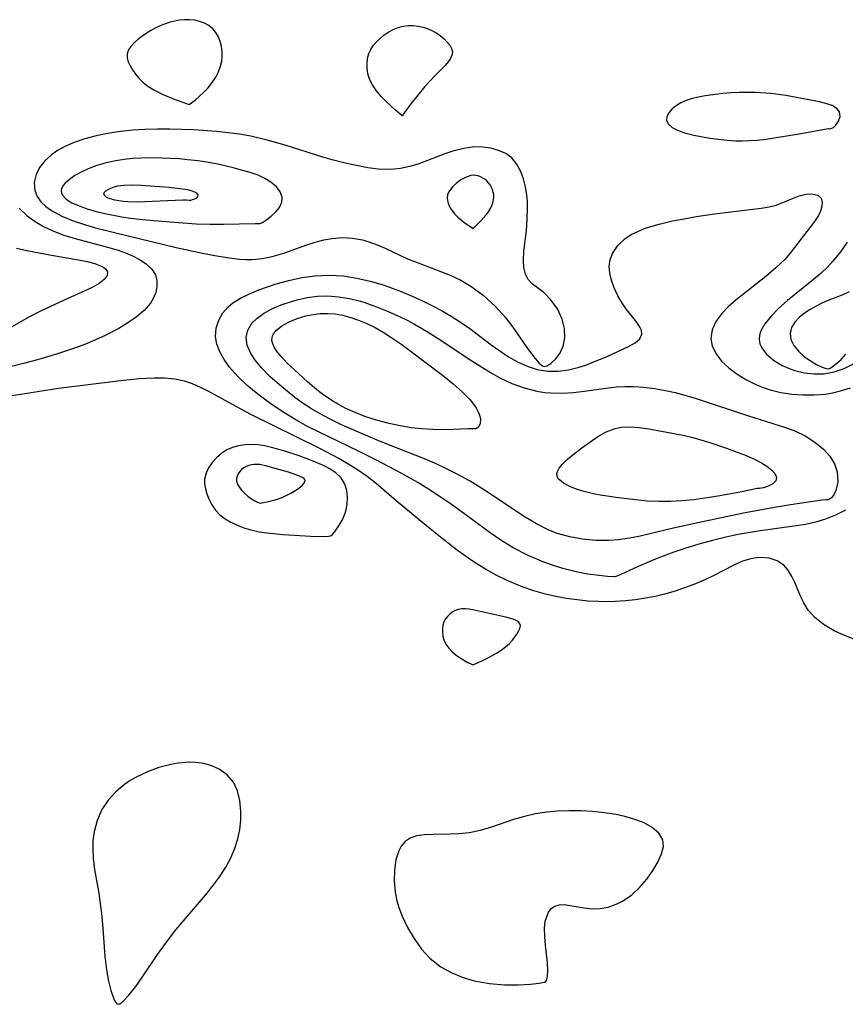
# Model space of a CAD drawing. Header units: inches. Extents: x 1073367 to 1082519, y 1569854 to 1574957.
# Tile 104 of 256: x 1075375 to 1075491, y 1573330 to 1573468. Entities that reach past the tile are written whole.
import ezdxf

# ---------------------------------------------------------------- set-up
doc = ezdxf.new("R2010")
doc.units = ezdxf.units.IN
doc.header["$MEASUREMENT"] = 0
doc.layers.add('CGG_CurvaNivelLidar_v1', color=7, linetype='Continuous', lineweight=30, true_color=0x008008)

msp = doc.modelspace()

# ---------------------------------------------------------------- linework, layer by layer
at = {"layer": 'CGG_CurvaNivelLidar_v1'}
for points in [[(1075398.5, 1573456.2917, 67), (1075399.3508, 1573456.9121, 67), (1075400.5327, 1573457.9572, 67), (1075401.1631, 1573458.6222, 67), (1075401.7551, 1573459.3634, 67), (1075402.2379, 1573460.1166, 67), (1075402.6297, 1573460.8952, 67), (1075402.9201, 1573461.667, 67), (1075403.0998, 1573462.3985, 67), (1075403.1661, 1573463.0654, 67), (1075403.1586, 1573463.7139, 67), (1075403.0613, 1573464.4515, 67), (1075402.8776, 1573465.1611, 67), (1075402.6135, 1573465.8291, 67), (1075402.2665, 1573466.4377, 67), (1075401.8262, 1573466.9644, 67), (1075401.2782, 1573467.3926, 67), (1075400.6484, 1573467.727, 67), (1075399.9606, 1573467.9781, 67), (1075399.2325, 1573468.1475, 67), (1075398.4772, 1573468.2288, 67), (1075397.8158, 1573468.222, 67), (1075397.1474, 1573468.1542, 67), (1075396.477, 1573468.0355, 67), (1075395.8095, 1573467.8722, 67), (1075395.1497, 1573467.6669, 67), (1075394.5032, 1573467.4193, 67), (1075393.7941, 1573467.0872, 67), (1075393.1099, 1573466.7115, 67), (1075392.4533, 1573466.3033, 67), (1075391.8299, 1573465.8707, 67), (1075391.2492, 1573465.4188, 67), (1075390.726, 1573464.9503, 67), (1075390.2813, 1573464.4658, 67), (1075389.9448, 1573463.9641, 67), (1075389.7567, 1573463.4417, 67), (1075389.7549, 1573462.8717, 67), (1075389.9163, 1573462.2812, 67), (1075390.1764, 1573461.7162, 67), (1075390.5164, 1573461.1463, 67), (1075390.9192, 1573460.5791, 67), (1075391.3772, 1573460.0214, 67), (1075391.9619, 1573459.4464, 67), (1075392.6817, 1573458.8725, 67), (1075393.5086, 1573458.3377, 67), (1075394.6887, 1573457.7373, 67), (1075396.546, 1573456.9717, 67)], [(1075428.5, 1573454.7045, 66.5), (1075427.559, 1573455.4844, 66.5), (1075426.2369, 1573456.6932, 66.5), (1075425.5329, 1573457.4276, 66.5), (1075424.8742, 1573458.2162, 66.5), (1075424.3179, 1573459.0354, 66.5), (1075423.9129, 1573459.8593, 66.5), (1075423.6763, 1573460.6362, 66.5), (1075423.5783, 1573461.3577, 66.5), (1075423.5619, 1573462.0748, 66.5), (1075423.6351, 1573462.776, 66.5), (1075423.8157, 1573463.4478, 66.5), (1075424.1033, 1573464.0519, 66.5), (1075424.4832, 1573464.6194, 66.5), (1075424.9334, 1573465.1518, 66.5), (1075425.4393, 1573465.6466, 66.5), (1075425.992, 1573466.0976, 66.5), (1075426.6069, 1573466.5089, 66.5), (1075427.2568, 1573466.8587, 66.5), (1075427.9346, 1573467.1373, 66.5), (1075428.6362, 1573467.3282, 66.5), (1075429.3425, 1573467.415, 66.5), (1075430.0586, 1573467.4136, 66.5), (1075430.774, 1573467.3358, 66.5), (1075431.478, 1573467.1859, 66.5), (1075432.1585, 1573466.9613, 66.5), (1075432.7816, 1573466.6709, 66.5), (1075433.369, 1573466.323, 66.5), (1075433.9168, 1573465.9333, 66.5), (1075434.4168, 1573465.5139, 66.5), (1075434.8561, 1573465.0739, 66.5), (1075435.2155, 1573464.6203, 66.5), (1075435.4677, 1573464.1581, 66.5), (1075435.5758, 1573463.6913, 66.5), (1075435.5078, 1573463.2207, 66.5), (1075435.2924, 1573462.7486, 66.5), (1075434.9675, 1573462.2746, 66.5), (1075434.5631, 1573461.7976, 66.5), (1075433.0394, 1573460.2576, 66.5), (1075431.7058, 1573458.8084, 66.5), (1075429.732, 1573456.3877, 66.5), (1075428.8149, 1573455.1765, 66.5)], [(1075488.5, 1573452.9208, 67), (1075488.6574, 1573452.8463, 67), (1075488.9052, 1573452.8818, 67), (1075489.2547, 1573453.0649, 67), (1075489.6137, 1573453.3868, 67), (1075489.9959, 1573453.9538, 67), (1075490.2, 1573454.6059, 67), (1075490.1396, 1573455.2332, 67), (1075489.7518, 1573455.7398, 67), (1075489.0717, 1573456.1242, 67), (1075488.1735, 1573456.4236, 67), (1075487.2855, 1573456.6417, 67), (1075482.5548, 1573457.564, 67), (1075480.436, 1573457.8355, 67), (1075478.2823, 1573457.9797, 67), (1075475.9688, 1573457.994, 67), (1075474.8181, 1573457.9456, 67), (1075473.6785, 1573457.8549, 67), (1075471.1962, 1573457.5113, 67), (1075470.2556, 1573457.331, 67), (1075469.3552, 1573457.1101, 67), (1075468.5107, 1573456.8328, 67), (1075467.7594, 1573456.4963, 67), (1075467.0941, 1573456.102, 67), (1075466.5346, 1573455.6607, 67), (1075466.0647, 1573455.1264, 67), (1075465.7896, 1573454.5777, 67), (1075465.7529, 1573454.0477, 67), (1075466.0239, 1573453.5245, 67), (1075466.5625, 1573453.0631, 67), (1075467.3025, 1573452.6669, 67), (1075468.2891, 1573452.3105, 67), (1075469.5828, 1573451.9822, 67), (1075471.8697, 1573451.5622, 67), (1075474.2888, 1573451.2683, 67), (1075475.5217, 1573451.1866, 67), (1075476.4108, 1573451.1685, 67), (1075477.3954, 1573451.1964, 67), (1075478.4557, 1573451.2713, 67), (1075479.8003, 1573451.4201, 67), (1075481.1793, 1573451.6127, 67), (1075484.4187, 1573452.1447, 67)], [(1075448.5, 1573419.3859, 67), (1075448.8873, 1573419.4615, 67), (1075449.4505, 1573419.8117, 67), (1075450.0922, 1573420.4103, 67), (1075450.7056, 1573421.2292, 67), (1075451.1783, 1573422.2338, 67), (1075451.4148, 1573423.4305, 67), (1075451.3664, 1573424.7194, 67), (1075451.0471, 1573426.025, 67), (1075450.3692, 1573427.4849, 67), (1075449.4655, 1573428.7663, 67), (1075448.4581, 1573429.7831, 67), (1075446.854, 1573430.9677, 67), (1075446.2475, 1573431.6406, 67), (1075445.8742, 1573432.4024, 67), (1075445.6536, 1573433.3, 67), (1075445.5795, 1573434.2958, 67), (1075445.6662, 1573435.6191, 67), (1075446.0137, 1573438.5535, 67), (1075446.1317, 1573440.1212, 67), (1075446.1755, 1573441.6976, 67), (1075446.1538, 1573442.6175, 67), (1075446.0809, 1573443.5206, 67), (1075445.8832, 1573444.7009, 67), (1075445.585, 1573445.8239, 67), (1075445.1682, 1573446.9407, 67), (1075444.631, 1573447.9348, 67), (1075443.9405, 1573448.7628, 67), (1075443.089, 1573449.3806, 67), (1075442.0977, 1573449.8248, 67), (1075441.0063, 1573450.1229, 67), (1075439.8779, 1573450.2855, 67), (1075438.7047, 1573450.3022, 67), (1075437.196, 1573450.0945, 67), (1075435.6587, 1573449.6936, 67), (1075434.5359, 1573449.3238, 67), (1075430.8732, 1573447.9457, 67), (1075429.5904, 1573447.5405, 67), (1075428.2845, 1573447.2561, 67), (1075427.4001, 1573447.1573, 67), (1075426.503, 1573447.1276, 67), (1075425.1056, 1573447.1967, 67), (1075423.6878, 1573447.3748, 67), (1075422.2522, 1573447.631, 67), (1075420.4546, 1573448.0234, 67), (1075418.6442, 1573448.4896, 67), (1075417.3307, 1573448.8712, 67), (1075412.0026, 1573450.5495, 67), (1075409.4692, 1573451.2749, 67), (1075407.2021, 1573451.8005, 67), (1075405.6028, 1573452.0837, 67), (1075403.9897, 1573452.3087, 67), (1075402.3655, 1573452.4862, 67), (1075399.0934, 1573452.7281, 67), (1075395.7643, 1573452.8295, 67), (1075394.0164, 1573452.8191, 67), (1075392.2732, 1573452.7623, 67), (1075390.5401, 1573452.6528, 67), (1075388.8248, 1573452.4799, 67), (1075387.0263, 1573452.2091, 67), (1075385.3813, 1573451.8717, 67), (1075383.7909, 1573451.4517, 67), (1075382.2768, 1573450.9386, 67), (1075380.8679, 1573450.3156, 67), (1075379.9437, 1573449.7915, 67), (1075379.1057, 1573449.2012, 67), (1075378.1728, 1573448.3448, 67), (1075377.4337, 1573447.4056, 67), (1075376.9216, 1573446.4071, 67), (1075376.6694, 1573445.3103, 67), (1075376.7427, 1573444.225, 67), (1075377.0838, 1573443.3359, 67), (1075377.66, 1573442.5191, 67), (1075378.3079, 1573441.9005, 67), (1075379.0797, 1573441.3449, 67), (1075380.5337, 1573440.5639, 67), (1075382.1764, 1573439.8941, 67), (1075383.7512, 1573439.3667, 67), (1075385.1315, 1573438.967, 67), (1075387.9915, 1573438.243, 67), (1075396.6473, 1573436.1598, 67), (1075400.3547, 1573435.3631, 67), (1075402.121, 1573435.0121, 67), (1075403.8632, 1573434.7114, 67), (1075405.582, 1573434.5077, 67), (1075406.5016, 1573434.457, 67), (1075407.4145, 1573434.4619, 67), (1075408.7627, 1573434.5893, 67), (1075410.171, 1573434.8671, 67), (1075411.8251, 1573435.3527, 67), (1075415.0796, 1573436.5111, 67), (1075416.2647, 1573436.892, 67), (1075417.4543, 1573437.2061, 67), (1075418.6479, 1573437.4252, 67), (1075420.0839, 1573437.5302, 67), (1075421.5082, 1573437.4649, 67), (1075422.9027, 1573437.2337, 67), (1075423.2667, 1573437.1434, 67), (1075424.7679, 1573436.6308, 67), (1075426.1185, 1573436.0383, 67), (1075429.263, 1573434.5669, 67), (1075430.739, 1573433.9633, 67), (1075435.2629, 1573432.2278, 67), (1075436.7644, 1573431.5328, 67), (1075438.1661, 1573430.7004, 67), (1075439.9142, 1573429.411, 67), (1075441.5839, 1573427.8971, 67), (1075443.0878, 1573426.2286, 67), (1075444.1827, 1573424.7734, 67), (1075446.0482, 1573422.0594, 67), (1075447.0195, 1573420.7682, 67), (1075447.8138, 1573419.8564, 67), (1075448.2586, 1573419.4582, 67)], [(1075408.5, 1573439.5016, 67.5), (1075408.8084, 1573439.6523, 67.5), (1075409.4028, 1573440.0471, 67.5), (1075410.0379, 1573440.5359, 67.5), (1075410.6814, 1573441.1275, 67.5), (1075411.2278, 1573441.7929, 67.5), (1075411.5676, 1573442.5044, 67.5), (1075411.6055, 1573443.2484, 67.5), (1075411.33, 1573443.9871, 67.5), (1075410.7794, 1573444.6958, 67.5), (1075410.0029, 1573445.3499, 67.5), (1075409.1626, 1573445.8678, 67.5), (1075408.2252, 1573446.3065, 67.5), (1075407.0896, 1573446.7002, 67.5), (1075404.6994, 1573447.3675, 67.5), (1075402.7292, 1573447.823, 67.5), (1075401.2622, 1573448.1006, 67.5), (1075399.7782, 1573448.3303, 67.5), (1075398.282, 1573448.5114, 67.5), (1075397.0684, 1573448.6198, 67.5), (1075394.634, 1573448.7436, 67.5), (1075392.9164, 1573448.7573, 67.5), (1075390.5088, 1573448.6571, 67.5), (1075389.3255, 1573448.5411, 67.5), (1075388.164, 1573448.3682, 67.5), (1075386.7987, 1573448.0711, 67.5), (1075385.4914, 1573447.6864, 67.5), (1075384.2625, 1573447.2225, 67.5), (1075383.287, 1573446.7645, 67.5), (1075382.4072, 1573446.2659, 67.5), (1075381.6466, 1573445.7404, 67.5), (1075381.0371, 1573445.2001, 67.5), (1075380.7161, 1573444.8094, 67.5), (1075380.5146, 1573444.4185, 67.5), (1075380.4582, 1573444.1607, 67.5), (1075380.4887, 1573443.8279, 67.5), (1075380.641, 1573443.5035, 67.5), (1075381.1809, 1573442.9544, 67.5), (1075381.987, 1573442.4523, 67.5), (1075382.9915, 1573441.9935, 67.5), (1075384.1428, 1573441.5775, 67.5), (1075385.4027, 1573441.2075, 67.5), (1075386.6001, 1573440.9182, 67.5), (1075389.0057, 1573440.4622, 67.5), (1075390.1872, 1573440.2844, 67.5), (1075392.4614, 1573440.0162, 67.5), (1075396.3714, 1573439.69, 67.5), (1075399.4862, 1573439.4945, 67.5), (1075401.4529, 1573439.4288, 67.5), (1075403.3233, 1573439.4114, 67.5), (1075407.8087, 1573439.5189, 67.5)], [(1075438.5, 1573438.8241, 67.5), (1075439.6016, 1573439.9013, 67.5), (1075440.3234, 1573440.729, 67.5), (1075440.6509, 1573441.1751, 67.5), (1075440.9269, 1573441.6255, 67.5), (1075441.1373, 1573442.0576, 67.5), (1075441.2743, 1573442.4511, 67.5), (1075441.3638, 1573442.8334, 67.5), (1075441.4108, 1573443.2152, 67.5), (1075441.4056, 1573443.5933, 67.5), (1075441.3436, 1573443.9487, 67.5), (1075441.2339, 1573444.2952, 67.5), (1075440.9027, 1573444.9481, 67.5), (1075440.6886, 1573445.2448, 67.5), (1075440.4422, 1573445.5123, 67.5), (1075440.1643, 1573445.7425, 67.5), (1075439.539, 1573446.0967, 67.5), (1075439.2047, 1573446.218, 67.5), (1075438.8625, 1573446.2951, 67.5), (1075438.516, 1573446.3183, 67.5), (1075438.1751, 1573446.2808, 67.5), (1075437.4983, 1573446.0656, 67.5), (1075436.8423, 1573445.7211, 67.5), (1075436.214, 1573445.2672, 67.5), (1075435.6412, 1573444.7239, 67.5), (1075435.1768, 1573444.1305, 67.5), (1075435.0074, 1573443.8176, 67.5), (1075434.8998, 1573443.4928, 67.5), (1075434.8679, 1573443.1345, 67.5), (1075434.9076, 1573442.7658, 67.5), (1075435.0029, 1573442.3919, 67.5), (1075435.1425, 1573442.0173, 67.5), (1075435.3262, 1573441.641, 67.5), (1075435.5929, 1573441.2352, 67.5), (1075435.9391, 1573440.8177, 67.5), (1075436.3332, 1573440.426, 67.5), (1075437.1938, 1573439.7179, 67.5)], [(1075398.5, 1573442.8097, 68), (1075398.7114, 1573442.8156, 68), (1075398.9838, 1573442.8807, 68), (1075399.2875, 1573442.9917, 68), (1075399.5603, 1573443.1392, 68), (1075399.7376, 1573443.3131, 68), (1075399.7639, 1573443.5027, 68), (1075399.6349, 1573443.6968, 68), (1075399.3694, 1573443.8841, 68), (1075398.7042, 1573444.1472, 68), (1075397.9902, 1573444.3052, 68), (1075395.679, 1573444.5731, 68), (1075393.0622, 1573444.7911, 68), (1075391.7482, 1573444.8714, 68), (1075390.4483, 1573444.9089, 68), (1075389.3259, 1573444.8742, 68), (1075388.4002, 1573444.7576, 68), (1075387.8735, 1573444.6313, 68), (1075387.3988, 1573444.4661, 68), (1075387.0161, 1573444.2811, 68), (1075386.7127, 1573444.0779, 68), (1075386.5117, 1573443.8676, 68), (1075386.4442, 1573443.6607, 68), (1075386.5527, 1573443.4478, 68), (1075386.8188, 1573443.2528, 68), (1075387.2015, 1573443.0776, 68), (1075387.9732, 1573442.8504, 68), (1075389.2334, 1573442.6536, 68), (1075389.8718, 1573442.6093, 68), (1075391.1927, 1573442.5898, 68), (1075397.5874, 1573442.8328, 68), (1075398.1024, 1573442.8399, 68)], [(1075488.5, 1573400.6082, 66), (1075488.2724, 1573400.6097, 66), (1075487.6208, 1573400.5365, 66), (1075483.2145, 1573399.8759, 66), (1075480.9499, 1573399.5045, 66), (1075476.5995, 1573398.7045, 66), (1075470.1795, 1573397.3631, 66), (1075466.7468, 1573396.5988, 66), (1075462.0128, 1573395.4909, 66), (1075460.5093, 1573395.1863, 66), (1075459.0045, 1573394.9641, 66), (1075457.6268, 1573394.8614, 66), (1075455.7693, 1573394.8743, 66), (1075453.9253, 1573395.0458, 66), (1075452.1096, 1573395.3738, 66), (1075450.3395, 1573395.8712, 66), (1075449.0648, 1573396.3653, 66), (1075447.4227, 1573397.1945, 66), (1075445.8286, 1573398.1608, 66), (1075440.0905, 1573401.9758, 66), (1075438.0647, 1573403.2144, 66), (1075436.2344, 1573404.225, 66), (1075434.7404, 1573404.9857, 66), (1075433.2196, 1573405.7026, 66), (1075431.6728, 1573406.3707, 66), (1075425.5252, 1573408.7893, 66), (1075422.7661, 1573409.9319, 66), (1075419.8417, 1573411.2222, 66), (1075418.2808, 1573411.9842, 66), (1075416.9291, 1573412.7072, 66), (1075415.7263, 1573413.4172, 66), (1075414.5635, 1573414.1742, 66), (1075413.4009, 1573415.0096, 66), (1075412.286, 1573415.8809, 66), (1075411.2182, 1573416.7735, 66), (1075409.8758, 1573417.9813, 66), (1075408.6697, 1573419.2048, 66), (1075407.8025, 1573420.2509, 66), (1075407.122, 1573421.3084, 66), (1075406.6758, 1573422.3977, 66), (1075406.5417, 1573423.4709, 66), (1075406.7743, 1573424.5128, 66), (1075407.3458, 1573425.4687, 66), (1075408.0732, 1573426.196, 66), (1075408.974, 1573426.8436, 66), (1075410.163, 1573427.5004, 66), (1075411.4809, 1573428.0725, 66), (1075412.8932, 1573428.5547, 66), (1075413.7176, 1573428.782, 66), (1075415.1198, 1573429.081, 66), (1075416.5544, 1573429.2676, 66), (1075418.0094, 1573429.318, 66), (1075419.5423, 1573429.2045, 66), (1075421.0788, 1573428.9437, 66), (1075422.612, 1573428.5628, 66), (1075423.2585, 1573428.3703, 66), (1075424.9007, 1573427.8038, 66), (1075426.5257, 1573427.1484, 66), (1075428.131, 1573426.4216, 66), (1075429.1863, 1573425.9036, 66), (1075430.2282, 1573425.3561, 66), (1075431.9288, 1573424.376, 66), (1075433.5904, 1573423.3303, 66), (1075438.3249, 1573420.1782, 66), (1075440.9301, 1573418.5337, 66), (1075442.2536, 1573417.7958, 66), (1075443.9595, 1573416.9962, 66), (1075445.7039, 1573416.3563, 66), (1075447.4783, 1573415.8976, 66), (1075448.6169, 1573415.7171, 66), (1075449.4605, 1573415.6469, 66), (1075451.0269, 1573415.6332, 66), (1075452.6041, 1573415.7327, 66), (1075454.1854, 1573415.9088, 66), (1075457.2194, 1573416.3415, 66), (1075458.6785, 1573416.5072, 66), (1075459.9408, 1573416.5737, 66), (1075461.2102, 1573416.565, 66), (1075462.4825, 1573416.4827, 66), (1075464.0489, 1573416.2842, 66), (1075465.613, 1573415.9996, 66), (1075466.9685, 1573415.6975, 66), (1075468.317, 1573415.3429, 66), (1075469.9102, 1573414.8546, 66), (1075477.1691, 1573412.454, 66), (1075482.5304, 1573410.8043, 66), (1075483.9261, 1573410.2611, 66), (1075485.2851, 1573409.596, 66), (1075486.6539, 1573408.733, 66), (1075487.8482, 1573407.7375, 66), (1075488.7397, 1573406.7258, 66), (1075489.3922, 1573405.6523, 66), (1075489.7756, 1573404.5518, 66), (1075489.8675, 1573403.1286, 66), (1075489.5935, 1573401.901, 66), (1075489.314, 1573401.3185, 66), (1075489.003, 1573400.895, 66), (1075488.7325, 1573400.6688, 66)], [(1075438.5, 1573410.5798, 65.5), (1075438.3438, 1573410.6052, 65.5), (1075437.8373, 1573410.5932, 65.5), (1075435.6814, 1573410.4812, 65.5), (1075434.2039, 1573410.4509, 65.5), (1075432.8019, 1573410.4822, 65.5), (1075431.3103, 1573410.5816, 65.5), (1075429.7708, 1573410.758, 65.5), (1075428.2059, 1573411.018, 65.5), (1075426.6709, 1573411.345, 65.5), (1075424.8751, 1573411.8115, 65.5), (1075423.2563, 1573412.3276, 65.5), (1075421.864, 1573412.8785, 65.5), (1075420.5503, 1573413.484, 65.5), (1075419.2934, 1573414.1613, 65.5), (1075418.736, 1573414.5011, 65.5), (1075417.147, 1573415.5981, 65.5), (1075416.1394, 1573416.3946, 65.5), (1075415.1642, 1573417.222, 65.5), (1075413.318, 1573418.8957, 65.5), (1075412.3223, 1573419.8494, 65.5), (1075411.4408, 1573420.7771, 65.5), (1075410.8999, 1573421.4447, 65.5), (1075410.4831, 1573422.0969, 65.5), (1075410.2246, 1573422.7301, 65.5), (1075410.1651, 1573423.0628, 65.5), (1075410.1718, 1573423.3951, 65.5), (1075410.2536, 1573423.7199, 65.5), (1075410.3816, 1573423.9869, 65.5), (1075410.7885, 1573424.5013, 65.5), (1075411.5728, 1573425.1203, 65.5), (1075412.5654, 1573425.6656, 65.5), (1075413.7074, 1573426.1307, 65.5), (1075414.9545, 1573426.5013, 65.5), (1075415.9476, 1573426.7054, 65.5), (1075416.9692, 1573426.8293, 65.5), (1075418.0087, 1573426.8567, 65.5), (1075419.0476, 1573426.7749, 65.5), (1075420.0884, 1573426.5946, 65.5), (1075421.1243, 1573426.3286, 65.5), (1075422.3379, 1573425.9167, 65.5), (1075423.5304, 1573425.4182, 65.5), (1075424.6958, 1573424.8484, 65.5), (1075425.8272, 1573424.2175, 65.5), (1075426.9158, 1573423.5313, 65.5), (1075428.4489, 1573422.4584, 65.5), (1075434.3619, 1573418.0333, 65.5), (1075435.7075, 1573416.9491, 65.5), (1075436.9767, 1573415.817, 65.5), (1075438.0747, 1573414.6743, 65.5), (1075438.8422, 1573413.6774, 65.5), (1075439.3269, 1573412.8145, 65.5), (1075439.5566, 1573412.0359, 65.5), (1075439.5135, 1573411.3241, 65.5), (1075439.2432, 1573410.8202, 65.5), (1075438.8683, 1573410.5768, 65.5)], [(1075478.5, 1573402.2054, 65.5), (1075476.3378, 1573401.7228, 65.5), (1075473.2695, 1573401.141, 65.5), (1075471.4642, 1573400.8558, 65.5), (1075469.563, 1573400.6126, 65.5), (1075467.915, 1573400.4604, 65.5), (1075466.2885, 1573400.3708, 65.5), (1075464.7268, 1573400.3518, 65.5), (1075463.0302, 1573400.4223, 65.5), (1075458.9643, 1573400.8663, 65.5), (1075456.7181, 1573401.1928, 65.5), (1075455.6438, 1573401.4022, 65.5), (1075454.3555, 1573401.7121, 65.5), (1075453.1662, 1573402.0705, 65.5), (1075452.112, 1573402.4765, 65.5), (1075451.2406, 1573402.9335, 65.5), (1075450.6141, 1573403.4486, 65.5), (1075450.4522, 1573403.6683, 65.5), (1075450.3288, 1573403.9539, 65.5), (1075450.2975, 1573404.2754, 65.5), (1075450.3681, 1573404.5939, 65.5), (1075450.6236, 1573405.0782, 65.5), (1075451.0263, 1573405.5818, 65.5), (1075451.8182, 1573406.3444, 65.5), (1075452.7757, 1573407.1299, 65.5), (1075453.8314, 1573407.9342, 65.5), (1075454.9335, 1573408.7411, 65.5), (1075456.0766, 1573409.5047, 65.5), (1075457.2654, 1573410.1622, 65.5), (1075458.5113, 1573410.6406, 65.5), (1075459.3444, 1573410.8174, 65.5), (1075460.6097, 1573410.8911, 65.5), (1075461.9137, 1573410.7994, 65.5), (1075463.251, 1573410.6049, 65.5), (1075467.0524, 1573409.9172, 65.5), (1075468.2835, 1573409.6574, 65.5), (1075469.4703, 1573409.3643, 65.5), (1075471.8341, 1573408.6744, 65.5), (1075474.2202, 1573407.8746, 65.5), (1075476.9501, 1573406.855, 65.5), (1075478.249, 1573406.2668, 65.5), (1075479.1148, 1573405.8101, 65.5), (1075479.874, 1573405.3371, 65.5), (1075480.5684, 1573404.7854, 65.5), (1075481.0331, 1573404.2432, 65.5), (1075481.2304, 1573403.7334, 65.5), (1075481.1356, 1573403.2771, 65.5), (1075480.7103, 1573402.8536, 65.5), (1075480.0822, 1573402.5267, 65.5), (1075479.4062, 1573402.3046, 65.5), (1075478.8301, 1573402.1964, 65.5)], [(1075418.5, 1573395.5721, 67.5), (1075418.6783, 1573395.7122, 67.5), (1075419.0778, 1573396.1876, 67.5), (1075419.5949, 1573396.9322, 67.5), (1075420.124, 1573397.8864, 67.5), (1075420.5569, 1573398.9924, 67.5), (1075420.768, 1573399.9617, 67.5), (1075420.8256, 1573400.9504, 67.5), (1075420.7191, 1573401.9128, 67.5), (1075420.4409, 1573402.8016, 67.5), (1075419.8931, 1573403.7025, 67.5), (1075419.1618, 1573404.4052, 67.5), (1075418.237, 1573404.9889, 67.5), (1075417.5074, 1573405.3722, 67.5), (1075415.9592, 1573406.0574, 67.5), (1075413.9818, 1573406.7827, 67.5), (1075411.9689, 1573407.4382, 67.5), (1075410.0807, 1573407.986, 67.5), (1075409.1404, 1573408.1965, 67.5), (1075408.2022, 1573408.3341, 67.5), (1075407.2738, 1573408.3774, 67.5), (1075406.3581, 1573408.3287, 67.5), (1075405.4665, 1573408.1903, 67.5), (1075404.6128, 1573407.958, 67.5), (1075403.8139, 1573407.6212, 67.5), (1075403.0303, 1573407.1302, 67.5), (1075402.3337, 1573406.5321, 67.5), (1075401.7304, 1573405.8541, 67.5), (1075401.2352, 1573405.1171, 67.5), (1075400.8727, 1573404.3366, 67.5), (1075400.679, 1573403.5246, 67.5), (1075400.6707, 1573402.8299, 67.5), (1075400.7825, 1573402.1277, 67.5), (1075400.989, 1573401.4256, 67.5), (1075401.2697, 1573400.7316, 67.5), (1075401.692, 1573399.9142, 67.5), (1075402.206, 1573399.1514, 67.5), (1075402.8266, 1573398.4786, 67.5), (1075403.5548, 1573397.9302, 67.5), (1075404.3753, 1573397.4656, 67.5), (1075405.2692, 1573397.0473, 67.5), (1075406.2125, 1573396.6757, 67.5), (1075407.2012, 1573396.3574, 67.5), (1075408.348, 1573396.099, 67.5), (1075409.4217, 1573395.941, 67.5), (1075411.7544, 1573395.7252, 67.5), (1075415.5978, 1573395.4818, 67.5), (1075417.5214, 1573395.4508, 67.5), (1075418.1425, 1573395.4857, 67.5), (1075418.4265, 1573395.5297, 67.5)], [(1075408.5, 1573400.1211, 68), (1075409.7327, 1573400.3468, 68), (1075410.9318, 1573400.6863, 68), (1075411.5977, 1573400.936, 68), (1075412.8292, 1573401.5208, 68), (1075413.7385, 1573402.092, 68), (1075414.4149, 1573402.6348, 68), (1075414.6587, 1573402.8946, 68), (1075414.8082, 1573403.1405, 68), (1075414.8299, 1573403.3664, 68), (1075414.7088, 1573403.5571, 68), (1075414.4759, 1573403.7301, 68), (1075413.7911, 1573404.0423, 68), (1075412.481, 1573404.4719, 68), (1075409.2616, 1573405.4023, 68), (1075408.4435, 1573405.5584, 68), (1075407.6433, 1573405.5719, 68), (1075407.2565, 1573405.5224, 68), (1075406.8858, 1573405.4335, 68), (1075406.5381, 1573405.3002, 68), (1075406.1959, 1573405.1019, 68), (1075405.8907, 1573404.8568, 68), (1075405.6254, 1573404.5759, 68), (1075405.4068, 1573404.2677, 68), (1075405.246, 1573403.9387, 68), (1075405.1598, 1573403.5938, 68), (1075405.1748, 1573403.2208, 68), (1075405.3193, 1573402.802, 68), (1075405.5743, 1573402.3571, 68), (1075405.9165, 1573401.9096, 68), (1075406.3229, 1573401.4823, 68), (1075406.7701, 1573401.0963, 68), (1075407.2753, 1573400.7398, 68), (1075407.7505, 1573400.4588, 68), (1075408.1467, 1573400.2576, 68)], [(1075438.5, 1573377.3461, 67.5), (1075440.4408, 1573378.2381, 67.5), (1075441.796, 1573378.9921, 67.5), (1075442.456, 1573379.426, 67.5), (1075443.0769, 1573379.9013, 67.5), (1075443.6103, 1573380.3791, 67.5), (1075444.0328, 1573380.829, 67.5), (1075444.675, 1573381.6806, 67.5), (1075444.9168, 1573382.09, 67.5), (1075445.085, 1573382.4767, 67.5), (1075445.1565, 1573382.83, 67.5), (1075445.1009, 1573383.137, 67.5), (1075444.8932, 1573383.3893, 67.5), (1075444.5622, 1573383.596, 67.5), (1075444.1423, 1573383.7704, 67.5), (1075443.1313, 1573384.0599, 67.5), (1075438.4747, 1573385.0928, 67.5), (1075437.9352, 1573385.182, 67.5), (1075437.406, 1573385.2298, 67.5), (1075436.8932, 1573385.2234, 67.5), (1075436.4047, 1573385.1461, 67.5), (1075435.9712, 1573384.9937, 67.5), (1075435.5691, 1573384.7739, 67.5), (1075435.2016, 1573384.4992, 67.5), (1075434.8746, 1573384.1783, 67.5), (1075434.5978, 1573383.8169, 67.5), (1075434.3846, 1573383.4175, 67.5), (1075434.24, 1573382.9491, 67.5), (1075434.1723, 1573382.4509, 67.5), (1075434.1692, 1573381.935, 67.5), (1075434.2246, 1573381.4114, 67.5), (1075434.3811, 1573380.8541, 67.5), (1075434.6602, 1573380.2738, 67.5), (1075435.0579, 1573379.7071, 67.5), (1075435.5499, 1573379.1945, 67.5), (1075436.1069, 1573378.7326, 67.5), (1075436.6867, 1573378.3263, 67.5), (1075437.7518, 1573377.7032, 67.5)], [(1075388.5, 1573329.5379, 67.5), (1075388.7198, 1573329.5996, 67.5), (1075389.1887, 1573329.9749, 67.5), (1075390.0093, 1573330.8294, 67.5), (1075391.0039, 1573332.0697, 67.5), (1075391.9442, 1573333.4086, 67.5), (1075394.0274, 1573336.5354, 67.5), (1075395.2964, 1573338.2959, 67.5), (1075396.6316, 1573340.0174, 67.5), (1075397.9652, 1573341.6424, 67.5), (1075400.7912, 1573344.9306, 67.5), (1075401.8363, 1573346.2095, 67.5), (1075402.8099, 1573347.5197, 67.5), (1075403.6765, 1573348.8753, 67.5), (1075404.4005, 1573350.275, 67.5), (1075404.9306, 1573351.5499, 67.5), (1075405.3446, 1573352.8418, 67.5), (1075405.6236, 1573354.1407, 67.5), (1075405.754, 1573355.4527, 67.5), (1075405.7575, 1573356.7437, 67.5), (1075405.6233, 1573358.2273, 67.5), (1075405.3043, 1573359.609, 67.5), (1075404.7374, 1573360.8358, 67.5), (1075403.8672, 1573361.8579, 67.5), (1075402.742, 1573362.6555, 67.5), (1075401.7047, 1573363.1209, 67.5), (1075400.5745, 1573363.4389, 67.5), (1075399.3786, 1573363.6096, 67.5), (1075398.5883, 1573363.6382, 67.5), (1075397.9479, 1573363.6155, 67.5), (1075396.9279, 1573363.5095, 67.5), (1075395.8991, 1573363.3261, 67.5), (1075394.2409, 1573362.8838, 67.5), (1075392.6124, 1573362.2852, 67.5), (1075391.046, 1573361.5455, 67.5), (1075390.1968, 1573361.0609, 67.5), (1075389.3903, 1573360.5221, 67.5), (1075388.1537, 1573359.4795, 67.5), (1075387.0832, 1573358.2855, 67.5), (1075386.2049, 1573356.9588, 67.5), (1075385.5261, 1573355.4453, 67.5), (1075385.0958, 1573353.8344, 67.5), (1075384.94, 1573352.6163, 67.5), (1075384.9025, 1573351.3746, 67.5), (1075384.968, 1573350.1194, 67.5), (1075385.1707, 1573348.5292, 67.5), (1075385.7567, 1573345.1847, 67.5), (1075386.0269, 1573343.3501, 67.5), (1075386.1484, 1573342.3083, 67.5), (1075386.3237, 1573340.2811, 67.5), (1075386.6204, 1573336.254, 67.5), (1075386.8335, 1573334.3959, 67.5), (1075387.1107, 1573332.8148, 67.5), (1075387.4469, 1573331.4781, 67.5), (1075387.7205, 1573330.6761, 67.5), (1075387.9939, 1573330.0703, 67.5), (1075388.2928, 1573329.6257, 67.5)], [(1075448.5, 1573332.6745, 67.5), (1075448.6291, 1573332.6798, 67.5), (1075448.8181, 1573332.9058, 67.5), (1075448.9694, 1573333.4709, 67.5), (1075449.0277, 1573334.3059, 67.5), (1075448.9768, 1573335.3671, 67.5), (1075448.6923, 1573337.8728, 67.5), (1075448.5892, 1573339.0677, 67.5), (1075448.5712, 1573340.2298, 67.5), (1075448.6746, 1573341.2523, 67.5), (1075449.0987, 1573342.5069, 67.5), (1075449.51, 1573343.0286, 67.5), (1075450.0305, 1573343.3828, 67.5), (1075450.646, 1573343.5624, 67.5), (1075451.3205, 1573343.5784, 67.5), (1075454.1501, 1573343.1086, 67.5), (1075455.2682, 1573343.0033, 67.5), (1075456.4089, 1573343.0335, 67.5), (1075457.5336, 1573343.243, 67.5), (1075458.6394, 1573343.6269, 67.5), (1075459.5569, 1573344.0866, 67.5), (1075460.8475, 1573344.9731, 67.5), (1075461.9657, 1573346.0188, 67.5), (1075462.9566, 1573347.1814, 67.5), (1075463.8233, 1573348.3944, 67.5), (1075464.5377, 1573349.5815, 67.5), (1075465.0587, 1573350.7328, 67.5), (1075465.3006, 1573351.7534, 67.5), (1075465.2228, 1573352.6922, 67.5), (1075464.6759, 1573353.6284, 67.5), (1075463.729, 1573354.437, 67.5), (1075462.4857, 1573355.1242, 67.5), (1075461.0234, 1573355.6856, 67.5), (1075459.868, 1573356.0076, 67.5), (1075458.6488, 1573356.2683, 67.5), (1075457.0198, 1573356.524, 67.5), (1075455.3407, 1573356.6922, 67.5), (1075453.6922, 1573356.7704, 67.5), (1075452.0342, 1573356.7824, 67.5), (1075450.458, 1573356.7404, 67.5), (1075448.8951, 1573356.6182, 67.5), (1075447.2944, 1573356.3738, 67.5), (1075445.7292, 1573356.0133, 67.5), (1075444.1887, 1573355.547, 67.5), (1075441.214, 1573354.5176, 67.5), (1075439.5043, 1573354.0086, 67.5), (1075437.9747, 1573353.7148, 67.5), (1075436.4834, 1573353.5483, 67.5), (1075435.254, 1573353.4935, 67.5), (1075432.8918, 1573353.4767, 67.5), (1075431.6644, 1573353.4213, 67.5), (1075430.5383, 1573353.2484, 67.5), (1075429.6418, 1573352.9338, 67.5), (1075428.925, 1573352.4597, 67.5), (1075428.3681, 1573351.8012, 67.5), (1075428.0208, 1573351.1506, 67.5), (1075427.6166, 1573349.8871, 67.5), (1075427.4038, 1573348.4559, 67.5), (1075427.3695, 1573346.914, 67.5), (1075427.5183, 1573345.3105, 67.5), (1075427.756, 1573344.1192, 67.5), (1075428.0322, 1573343.1714, 67.5), (1075428.4951, 1573341.9677, 67.5), (1075429.2739, 1573340.3572, 67.5), (1075430.1891, 1573338.7892, 67.5), (1075431.2336, 1573337.2834, 67.5), (1075432.4456, 1573335.989, 67.5), (1075433.9668, 1573334.8143, 67.5), (1075435.403, 1573334.0103, 67.5), (1075436.9769, 1573333.3565, 67.5), (1075438.6374, 1573332.8613, 67.5), (1075440.7872, 1573332.4615, 67.5), (1075442.9158, 1573332.2821, 67.5), (1075444.9126, 1573332.2748, 67.5), (1075446.5887, 1573332.3777, 67.5), (1075447.813, 1573332.5224, 67.5), (1075448.4491, 1573332.6427, 67.5)]]:
    msp.add_polyline3d(points, close=True, dxfattribs=at)
for points in [[(1075490.9533, 1573399.123, 66.5), (1075489.5707, 1573398.4414, 66.5), (1075488.1301, 1573397.8738, 66.5), (1075486.7577, 1573397.4626, 66.5), (1075485.3482, 1573397.1443, 66.5), (1075483.7075, 1573396.8694, 66.5), (1075478.6593, 1573396.2008, 66.5), (1075475.8643, 1573395.7319, 66.5), (1075474.1079, 1573395.3524, 66.5), (1075472.2305, 1573394.8875, 66.5), (1075470.2884, 1573394.35, 66.5), (1075468.3377, 1573393.7533, 66.5), (1075466.7659, 1573393.228, 66.5), (1075464.5256, 1573392.3952, 66.5), (1075461.7436, 1573391.2101, 66.5), (1075459.2947, 1573390.082, 66.5), (1075458.5, 1573389.75, 66.5), (1075457.4258, 1573389.7944, 66.5), (1075456.2202, 1573389.9206, 66.5), (1075454.6815, 1573390.1442, 66.5), (1075452.9957, 1573390.4686, 66.5), (1075451.1606, 1573390.9234, 66.5), (1075449.8108, 1573391.3341, 66.5), (1075448.4471, 1573391.82, 66.5), (1075446.2424, 1573392.7673, 66.5), (1075444.1479, 1573393.8567, 66.5), (1075442.4158, 1573394.9069, 66.5), (1075440.88, 1573395.9554, 66.5), (1075437.3414, 1573398.5767, 66.5), (1075435.1494, 1573400.1529, 66.5), (1075432.2271, 1573402.1163, 66.5), (1075430.7283, 1573403.0401, 66.5), (1075428.2782, 1573404.4129, 66.5), (1075424.966, 1573406.1428, 66.5), (1075422.3294, 1573407.4596, 66.5), (1075416.7095, 1573410.1523, 66.5), (1075415.2577, 1573410.895, 66.5), (1075413.5188, 1573411.856, 66.5), (1075411.8253, 1573412.8785, 66.5), (1075410.1899, 1573413.9645, 66.5), (1075409.0945, 1573414.7584, 66.5), (1075408.1494, 1573415.4857, 66.5), (1075406.6838, 1573416.7093, 66.5), (1075405.3391, 1573417.9814, 66.5), (1075404.1613, 1573419.3055, 66.5), (1075403.4063, 1573420.3594, 66.5), (1075402.8078, 1573421.4343, 66.5), (1075402.3947, 1573422.5169, 66.5), (1075402.2062, 1573423.594, 66.5), (1075402.2973, 1573424.7714, 66.5), (1075402.6637, 1573425.896, 66.5), (1075403.2556, 1573426.9359, 66.5), (1075403.9756, 1573427.779, 66.5), (1075404.6595, 1573428.3382, 66.5), (1075405.7507, 1573429.0166, 66.5), (1075406.9851, 1573429.6255, 66.5), (1075408.3253, 1573430.1799, 66.5), (1075409.5296, 1573430.6167, 66.5), (1075410.7765, 1573431.0181, 66.5), (1075412.5413, 1573431.5023, 66.5), (1075414.3468, 1573431.8913, 66.5), (1075416.1777, 1573432.1583, 66.5), (1075418.1846, 1573432.2648, 66.5), (1075420.233, 1573432.1352, 66.5), (1075422.1093, 1573431.8378, 66.5), (1075423.9759, 1573431.405, 66.5), (1075425.8257, 1573430.8589, 66.5), (1075427.0915, 1573430.4227, 66.5), (1075428.3461, 1573429.9479, 66.5), (1075429.9206, 1573429.3004, 66.5), (1075431.4706, 1573428.6009, 66.5), (1075432.9878, 1573427.8426, 66.5), (1075434.0526, 1573427.2579, 66.5), (1075435.4148, 1573426.4498, 66.5), (1075436.7398, 1573425.6003, 66.5), (1075438.0233, 1573424.7144, 66.5), (1075441.0214, 1573422.4535, 66.5), (1075442.2433, 1573421.5745, 66.5), (1075443.487, 1573420.7595, 66.5), (1075444.7593, 1573420.0396, 66.5), (1075446.1343, 1573419.4203, 66.5), (1075447.5401, 1573418.9706, 66.5), (1075448.9677, 1573418.7241, 66.5), (1075450.4636, 1573418.7113, 66.5), (1075451.9574, 1573418.9089, 66.5), (1075453.4316, 1573419.2719, 66.5), (1075454.3645, 1573419.5764, 66.5), (1075455.28, 1573419.9193, 66.5), (1075457.4769, 1573420.853, 66.5), (1075460.3838, 1573422.1923, 66.5), (1075461.309, 1573422.731, 66.5), (1075461.9714, 1573423.2962, 66.5), (1075462.2791, 1573423.913, 66.5), (1075462.2033, 1573424.5051, 66.5), (1075461.8697, 1573425.1553, 66.5), (1075461.3567, 1573425.8643, 66.5), (1075460.1272, 1573427.4029, 66.5), (1075459.5321, 1573428.2348, 66.5), (1075458.889, 1573429.3266, 66.5), (1075458.3528, 1573430.4819, 66.5), (1075457.9462, 1573431.659, 66.5), (1075457.743, 1573432.567, 66.5), (1075457.68, 1573433.4626, 66.5), (1075457.8108, 1573434.409, 66.5), (1075458.1446, 1573435.3151, 66.5), (1075458.8693, 1573436.407, 66.5), (1075459.876, 1573437.3554, 66.5), (1075460.7818, 1573437.95, 66.5), (1075461.7971, 1573438.4589, 66.5), (1075462.8999, 1573438.8934, 66.5), (1075464.7349, 1573439.4456, 66.5), (1075466.5677, 1573439.876, 66.5), (1075468.4596, 1573440.2424, 66.5), (1075469.9148, 1573440.4861, 66.5), (1075472.899, 1573440.9235, 66.5), (1075479.103, 1573441.69, 66.5), (1075480.1916, 1573441.8559, 66.5), (1075481.1861, 1573442.0906, 66.5), (1075482.3865, 1573442.5515, 66.5), (1075483.5034, 1573443.0548, 66.5), (1075484.4518, 1573443.4042, 66.5), (1075485.3769, 1573443.6339, 66.5), (1075486.2266, 1573443.7053, 66.5), (1075487.0469, 1573443.5265, 66.5), (1075487.5261, 1573443.0905, 66.5), (1075487.6931, 1573442.519, 66.5), (1075487.6493, 1573441.949, 66.5), (1075487.4458, 1573441.2815, 66.5), (1075487.0996, 1573440.5726, 66.5), (1075486.4711, 1573439.6235, 66.5), (1075483.3164, 1573435.541, 66.5), (1075482.4427, 1573434.5196, 66.5), (1075481.1602, 1573433.2642, 66.5), (1075479.7573, 1573432.0675, 66.5), (1075475.5414, 1573428.7848, 66.5), (1075474.412, 1573427.7954, 66.5), (1075473.5262, 1573426.8495, 66.5), (1075472.7053, 1573425.6998, 66.5), (1075472.1639, 1573424.5203, 66.5), (1075471.9799, 1573423.3347, 66.5), (1075472.1914, 1573422.2373, 66.5), (1075472.7233, 1573421.1692, 66.5), (1075473.5111, 1573420.1458, 66.5), (1075474.5066, 1573419.1864, 66.5), (1075475.689, 1573418.2994, 66.5), (1075477.0072, 1573417.5046, 66.5), (1075478.4287, 1573416.8107, 66.5), (1075479.3655, 1573416.4333, 66.5), (1075480.3308, 1573416.1105, 66.5), (1075481.8456, 1573415.7369, 66.5), (1075483.3993, 1573415.4942, 66.5), (1075484.9728, 1573415.3723, 66.5), (1075486.549, 1573415.3697, 66.5), (1075488.0833, 1573415.4939, 66.5), (1075489.1769, 1573415.6774, 66.5), (1075490.2566, 1573415.9336, 66.5), (1075491.6741, 1573416.3759, 66.5)], [(1075374.5463, 1573441.6967, 66.5), (1075375.6844, 1573440.5879, 66.5), (1075376.7868, 1573439.7813, 66.5), (1075377.996, 1573439.0835, 66.5), (1075379.2891, 1573438.4813, 66.5), (1075380.84, 1573437.8971, 66.5), (1075382.4448, 1573437.398, 66.5), (1075386.9972, 1573436.1885, 66.5), (1075388.479, 1573435.7423, 66.5), (1075389.5168, 1573435.3789, 66.5), (1075390.4925, 1573434.975, 66.5), (1075391.5713, 1573434.4171, 66.5), (1075392.5004, 1573433.7846, 66.5), (1075393.2403, 1573433.0755, 66.5), (1075393.742, 1573432.2851, 66.5), (1075393.9558, 1573431.4992, 66.5), (1075393.9623, 1573430.6669, 66.5), (1075393.79, 1573429.8133, 66.5), (1075393.4946, 1573429.0437, 66.5), (1075393.0618, 1573428.2995, 66.5), (1075392.159, 1573427.2687, 66.5), (1075391.013, 1573426.3099, 66.5), (1075389.8635, 1573425.5081, 66.5), (1075388.6086, 1573424.7456, 66.5), (1075386.6727, 1573423.7345, 66.5), (1075385.3122, 1573423.1121, 66.5), (1075383.9091, 1573422.5295, 66.5), (1075382.4731, 1573421.9856, 66.5), (1075379.9342, 1573421.1406, 66.5), (1075377.1085, 1573420.3212, 66.5), (1075375.3596, 1573419.8516, 66.5), (1075372.9101, 1573419.2451, 66.5)], [(1075374.1739, 1573436.0484, 66), (1075375.6202, 1573435.7354, 66), (1075379.1245, 1573435.0764, 66), (1075382.9029, 1573434.4103, 66), (1075384.1339, 1573434.1561, 66), (1075385.2186, 1573433.8694, 66), (1075386.1048, 1573433.5309, 66), (1075386.4719, 1573433.3238, 66), (1075386.6889, 1573433.1573, 66), (1075386.9971, 1573432.7004, 66), (1075386.9535, 1573432.1877, 66), (1075386.5345, 1573431.6155, 66), (1075385.8069, 1573431.0608, 66), (1075384.8433, 1573430.5192, 66), (1075383.7146, 1573429.9854, 66), (1075380.8837, 1573428.7331, 66), (1075377.5598, 1573427.1777, 66), (1075375.8952, 1573426.3127, 66), (1075373.4908, 1573424.9461, 66)], [(1075491.1979, 1573436.8822, 67), (1075490.2548, 1573435.5349, 67), (1075489.2435, 1573434.2636, 67), (1075488.4088, 1573433.3545, 67), (1075487.5197, 1573432.5194, 67), (1075486.4708, 1573431.6236, 67), (1075482.7854, 1573428.6606, 67), (1075481.5708, 1573427.5742, 67), (1075480.4981, 1573426.4796, 67), (1075479.6213, 1573425.3944, 67), (1075479.0546, 1573424.4194, 67), (1075478.8498, 1573423.7957, 67), (1075478.7948, 1573423.1779, 67), (1075478.9043, 1573422.5737, 67), (1075479.1638, 1573421.9899, 67), (1075479.7999, 1573421.1543, 67), (1075480.7993, 1573420.2903, 67), (1075482.0209, 1573419.5397, 67), (1075483.4081, 1573418.94, 67), (1075483.8181, 1573418.8059, 67), (1075485.1558, 1573418.4846, 67), (1075486.5419, 1573418.3291, 67), (1075487.9474, 1573418.3669, 67), (1075489.3669, 1573418.6275, 67), (1075490.76, 1573419.0905, 67), (1075492.1068, 1573419.7315, 67)], [(1075491.4958, 1573429.912, 67.5), (1075490.578, 1573429.484, 67.5), (1075488.5966, 1573428.7235, 67.5), (1075487.711, 1573428.3358, 67.5), (1075486.8391, 1573427.8981, 67.5), (1075485.995, 1573427.4138, 67.5), (1075485.1956, 1573426.8845, 67.5), (1075484.4404, 1573426.2947, 67.5), (1075483.804, 1573425.6261, 67.5), (1075483.3611, 1573424.8596, 67.5), (1075483.1635, 1573424.0319, 67.5), (1075483.2584, 1573423.1797, 67.5), (1075483.6679, 1573422.3318, 67.5), (1075484.3227, 1573421.5265, 67.5), (1075485.1341, 1573420.7939, 67.5), (1075486.0156, 1573420.1624, 67.5), (1075486.8819, 1573419.6578, 67.5), (1075487.6854, 1573419.2825, 67.5), (1075488.2621, 1573419.0771, 67.5), (1075488.5, 1573419.0515, 67.5), (1075488.6915, 1573419.0891, 67.5), (1075489.1078, 1573419.3438, 67.5), (1075489.6934, 1573419.7975, 67.5), (1075490.336, 1573420.3843, 67.5), (1075491.0324, 1573421.112, 67.5)], [(1075494.7757, 1573379.8689, 67), (1075490.3791, 1573381.6823, 67), (1075489.3723, 1573382.1555, 67), (1075488.5637, 1573382.5913, 67), (1075487.8034, 1573383.0712, 67), (1075486.6508, 1573384.0038, 67), (1075485.7016, 1573385.0783, 67), (1075485.078, 1573386.0774, 67), (1075484.5709, 1573387.128, 67), (1075483.8557, 1573388.8449, 67), (1075483.4157, 1573389.8125, 67), (1075482.9095, 1573390.6804, 67), (1075482.2868, 1573391.4005, 67), (1075481.3363, 1573392.015, 67), (1075480.2078, 1573392.3635, 67), (1075478.9605, 1573392.4558, 67), (1075478.0891, 1573392.3737, 67), (1075477.2846, 1573392.2031, 67), (1075476.4758, 1573391.9467, 67), (1075475.1558, 1573391.3674, 67), (1075472.4232, 1573389.9377, 67), (1075471.1454, 1573389.3363, 67), (1075469.8144, 1573388.7745, 67), (1075468.4434, 1573388.2494, 67), (1075466.9708, 1573387.74, 67), (1075465.4665, 1573387.2968, 67), (1075464.1267, 1573386.9821, 67), (1075462.7679, 1573386.7285, 67), (1075461.3955, 1573386.5256, 67), (1075459.956, 1573386.3631, 67), (1075458.5094, 1573386.2623, 67), (1075457.3321, 1573386.2357, 67), (1075456.1532, 1573386.2566, 67), (1075454.6566, 1573386.3453, 67), (1075453.1633, 1573386.4964, 67), (1075451.6766, 1573386.705, 67), (1075450.1696, 1573386.9767, 67), (1075448.6784, 1573387.3151, 67), (1075447.0412, 1573387.7805, 67), (1075445.4344, 1573388.3354, 67), (1075443.3182, 1573389.2254, 67), (1075441.7643, 1573389.9992, 67), (1075440.2498, 1573390.8425, 67), (1075438.7754, 1573391.7445, 67), (1075437.5543, 1573392.5599, 67), (1075436.3012, 1573393.4791, 67), (1075433.417, 1573395.7303, 67), (1075430.8812, 1573397.7854, 67), (1075427.6561, 1573400.4686, 67), (1075424.898, 1573402.85, 67), (1075423.5846, 1573403.8703, 67), (1075422.2075, 1573404.8275, 67), (1075420.7762, 1573405.725, 67), (1075419.5729, 1573406.4156, 67), (1075416.9212, 1573407.8064, 67), (1075407.1047, 1573412.6677, 67), (1075401.1918, 1573415.8843, 67), (1075400.092, 1573416.4387, 67), (1075398.9844, 1573416.9257, 67), (1075397.8517, 1573417.31, 67), (1075396.4626, 1573417.598, 67), (1075395.0254, 1573417.7319, 67), (1075393.5503, 1573417.7475, 67), (1075391.4355, 1573417.6278, 67), (1075388.4471, 1573417.3075, 67), (1075380.0961, 1573416.2882, 67), (1075369.6442, 1573414.6292, 67)]]:
    msp.add_polyline3d(points, dxfattribs=at)

doc.saveas('drawing.dxf')
